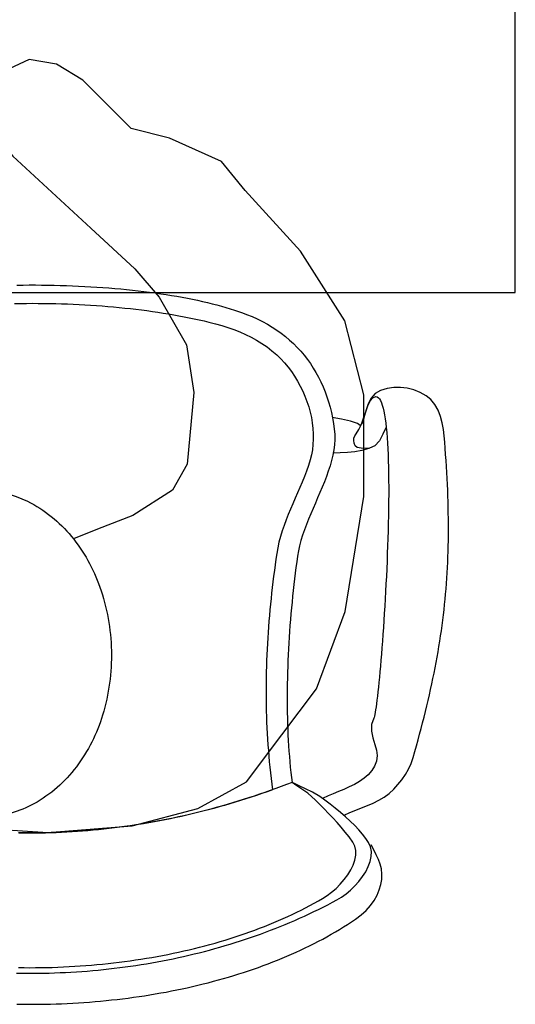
# Model space of a CAD drawing. Header units: millimetres. Extents: x 274611 to 571164, y 158736 to 298905.
# Tile 31 of 172: x 413360 to 413710, y 192471 to 193166. Entities that reach past the tile are written whole.
import ezdxf

# ---------------------------------------------------------------- set-up
doc = ezdxf.new("R2010")
doc.units = ezdxf.units.MM
doc.header["$LTSCALE"] = 400
doc.layers.add('inr', color=4, linetype='Continuous')
doc.layers.add('symbol', color=1, linetype='Continuous')

# ---------------------------------------------------------------- blocks, each defined once
blk = doc.blocks.new('symb-ps03_b2')
blk.add_lwpolyline([(82.2, -333.73), (93.49, -323.27), (109.57, -304.53), (119.85, -284.69), (121.28, -230.81), (122.48, -183.75), (115.83, -150.44), (104.24, -98.36), (90.78, -52.15), (69.01, -24.79), (57.73, -13.18), (50.16, -0.87), (49.41, 8.49), (59.39, 12.98), (75.77, 8.94), (114.72, -1.3), (145.34, -16.57), (172.08, -41.05), (196.39, -77.8), (221.07, -122.2), (235.72, -169.19), (249.93, -232.34), (265.93, -289.97), (270.29, -324.82), (267.36, -365.38), (252.24, -399.32), (234.6, -432.83), (213.47, -457.47), (181.15, -475.38), (140.99, -499.03), (102.83, -516.9), (26.94, -533.46), (-23.26, -539.32), (-83.08, -537.53), (-129.91, -527.67), (-165.07, -510.66), (-191.76, -478.72), (-217.74, -447.52), (-240.83, -394.03), (-258.09, -313.42), (-261.73, -241.7), (-250.83, -189), (-222.05, -138.32), (-185.21, -93.42), (-169.5, -72.24), (-133.78, -53.89), (-107.08, -45.73), (-74.51, -9.97), (-56.54, 2.32), (-37.52, 6.69), (-22.96, 0.81), (-11.7, -12.58), (-10.52, -27.93), (-13.17, -49.25), (-22.57, -61.11), (-75.09, -114.54), (-104.49, -144.91), (-120.66, -165.69), (-138.44, -200.31), (-141.83, -234.06), (-134.63, -284.5), (-123.43, -302.13), (-94.37, -318.79), (-69.05, -327.19), (-51.69, -333.04)])
blk.add_lwpolyline([(-74.51, -413.35, 0.078796), (-66.05, -458.32, 0.088041), (-45.71, -493.94, 0.105312), (-14.5, -518.49, 0.121926), (19.15, -525.8, 0.121926), (52.32, -516.57, 0.105312), (82.08, -490.27, 0.088041), (100.34, -453.54, 0.078796), (106.21, -408.16, 0.078796), (97.75, -363.19, 0.088041), (77.41, -327.57, 0.105312), (46.19, -303.02, 0.121926), (12.55, -295.71, 0.121926), (-20.62, -304.93, 0.105312), (-50.38, -331.24, 0.088041), (-68.65, -367.96, 0.078796)], format="xyb", close=True)
blk = doc.blocks.new('NUM1-CN02_B2')
for p, q in [((-5.46, -0.03), (-1.08, 0)), ((-1.08, 0), (3.3, 0)), ((-9.84, -0.08), (-5.46, -0.03)), ((3.3, 0), (7.69, -0.03)), ((7.69, -0.03), (12.07, -0.08)), ((12.07, -0.08), (16.44, -0.16)), ((16.44, -0.16), (20.81, -0.27)), ((20.81, -0.27), (25.16, -0.4)), ((25.16, -0.4), (29.51, -0.57)), ((29.51, -0.57), (33.84, -0.75)), ((33.84, -0.75), (38.16, -0.97)), ((38.16, -0.97), (42.45, -1.21)), ((42.45, -1.21), (46.73, -1.47)), ((46.73, -1.47), (50.98, -1.77)), ((50.98, -1.77), (55.21, -2.09)), ((55.21, -2.09), (59.42, -2.43)), ((59.42, -2.43), (63.59, -2.81)), ((63.59, -2.81), (67.74, -3.21)), ((67.74, -3.21), (71.85, -3.63)), ((71.85, -3.63), (75.92, -4.09)), ((75.92, -4.09), (79.96, -4.57)), ((79.96, -4.57), (83.96, -5.07)), ((83.96, -5.07), (87.92, -5.61)), ((87.92, -5.61), (91.83, -6.16)), ((91.83, -6.16), (95.7, -6.75)), ((95.7, -6.75), (99.52, -7.36)), ((-11.39, -13.07), (-7.24, -13.01)), ((-7.24, -13.01), (-3.1, -12.97)), ((-3.1, -12.97), (1.05, -12.95)), ((1.05, -12.95), (5.2, -12.97)), ((5.2, -12.97), (9.35, -13.01)), ((9.35, -13.01), (13.5, -13.07)), ((13.5, -13.07), (17.64, -13.16)), ((17.64, -13.16), (21.77, -13.28)), ((21.77, -13.28), (25.9, -13.42)), ((25.9, -13.42), (30.02, -13.59)), ((30.02, -13.59), (34.13, -13.78)), ((34.13, -13.78), (38.22, -14)), ((99.52, -7.36), (103.29, -8)), ((103.29, -8), (107.01, -8.67)), ((107.01, -8.67), (110.68, -9.36)), ((110.68, -9.36), (114.29, -10.08)), ((114.29, -10.08), (117.84, -10.82)), ((117.84, -10.82), (121.33, -11.59)), ((121.33, -11.59), (124.75, -12.39)), ((124.75, -12.39), (128.12, -13.22)), ((128.12, -13.22), (131.41, -14.07)), ((38.22, -14), (42.31, -14.25)), ((42.31, -14.25), (46.38, -14.52)), ((46.38, -14.52), (50.43, -14.82)), ((50.43, -14.82), (54.46, -15.14)), ((54.46, -15.14), (58.48, -15.49)), ((58.48, -15.49), (62.48, -15.87)), ((62.48, -15.87), (66.45, -16.27)), ((66.45, -16.27), (70.4, -16.7)), ((70.4, -16.7), (74.33, -17.15)), ((74.33, -17.15), (78.23, -17.63)), ((78.23, -17.63), (82.1, -18.13)), ((82.1, -18.13), (85.94, -18.66)), ((85.94, -18.66), (89.75, -19.22)), ((89.75, -19.22), (93.53, -19.8)), ((93.53, -19.8), (97.28, -20.41)), ((97.28, -20.41), (100.99, -21.04)), ((131.41, -14.07), (134.64, -14.95)), ((134.64, -14.95), (137.79, -15.85)), ((137.79, -15.85), (140.88, -16.78)), ((140.88, -16.78), (143.88, -17.74)), ((143.88, -17.74), (146.81, -18.72)), ((146.81, -18.72), (149.66, -19.73)), ((149.66, -19.73), (152.43, -20.77)), ((152.43, -20.77), (156.28, -22.33)), ((152.43, -20.77), (152.43, -20.77)), ((100.99, -21.04), (104.67, -21.7)), ((104.67, -21.7), (108.3, -22.38)), ((108.3, -22.38), (111.9, -23.09)), ((111.9, -23.09), (115.46, -23.83)), ((115.46, -23.83), (118.97, -24.59)), ((118.97, -24.59), (122.44, -25.38)), ((122.44, -25.38), (125.87, -26.2)), ((125.87, -26.2), (130.43, -27.36)), ((130.43, -27.36), (134.89, -28.62)), ((156.28, -22.33), (160.01, -24.01)), ((160.01, -24.01), (163.61, -25.81)), ((163.61, -25.81), (167.1, -27.72)), ((167.1, -27.72), (170.47, -29.74)), ((134.89, -28.62), (139.25, -29.98)), ((139.25, -29.98), (143.52, -31.47)), ((143.52, -31.47), (147.68, -33.09)), ((147.68, -33.09), (151.74, -34.87)), ((170.47, -29.74), (173.72, -31.87)), ((173.72, -31.87), (176.84, -34.1)), ((176.84, -34.1), (179.85, -36.44)), ((151.74, -34.87), (155.69, -36.8)), ((155.69, -36.8), (159.52, -38.91)), ((159.52, -38.91), (163.25, -41.22)), ((163.25, -41.22), (166.86, -43.72)), ((179.85, -36.44), (182.74, -38.88)), ((182.74, -38.88), (185.5, -41.43)), ((185.5, -41.43), (188.15, -44.07)), ((166.86, -43.72), (170.35, -46.45)), ((170.35, -46.45), (173.73, -49.4)), ((188.15, -44.07), (190.67, -46.8)), ((190.67, -46.8), (193.07, -49.63)), ((173.73, -49.4), (176.52, -52.13)), ((176.52, -52.13), (179.18, -55.01)), ((179.18, -55.01), (181.7, -58.04)), ((193.07, -49.63), (195.35, -52.55)), ((195.35, -52.55), (197.51, -55.56)), ((197.51, -55.56), (199.54, -58.65)), ((181.7, -58.04), (184.08, -61.2)), ((184.08, -61.2), (186.32, -64.47)), ((199.54, -58.65), (201.46, -61.83)), ((201.46, -61.83), (203.25, -65.09)), ((186.32, -64.47), (188.4, -67.86)), ((188.4, -67.86), (190.33, -71.34)), ((203.25, -65.09), (204.91, -68.44)), ((204.91, -68.44), (206.46, -71.85)), ((190.33, -71.34), (192.09, -74.9)), ((192.09, -74.9), (193.67, -78.54)), ((206.46, -71.85), (207.88, -75.35)), ((207.88, -75.35), (209.18, -78.92)), ((247.13, -74.45), (243.3, -76.73)), ((251.65, -73.08), (247.13, -74.45)), ((256.35, -72.39), (251.65, -73.08)), ((261.14, -72.36), (256.35, -72.39)), ((265.92, -72.95), (261.14, -72.36)), ((270.61, -74.14), (265.92, -72.95)), ((275.11, -75.89), (270.61, -74.14)), ((279.31, -78.17), (275.11, -75.89)), ((193.67, -78.54), (195.09, -82.24)), ((195.09, -82.24), (196.32, -85.99)), ((209.18, -78.92), (210.36, -82.56)), ((210.36, -82.56), (211.41, -86.27)), ((238.13, -85.36), (239.79, -81.9)), ((240.45, -80.03), (238.37, -83.95)), ((239.79, -81.9), (241.64, -79.58)), ((243.3, -76.73), (240.45, -80.03)), ((241.64, -79.58), (243.79, -78.81)), ((243.79, -78.81), (244.67, -79.04)), ((244.67, -79.04), (245.5, -79.59)), ((245.5, -79.59), (246.27, -80.46)), ((246.27, -80.46), (246.99, -81.64)), ((246.99, -81.64), (247.67, -83.11)), ((247.67, -83.11), (248.3, -84.86)), ((282.67, -80.91), (279.31, -78.17)), ((285.43, -84.38), (282.67, -80.91)), ((196.32, -85.99), (197.36, -89.77)), ((197.36, -89.77), (198.2, -93.58)), ((211.41, -86.27), (212.34, -90.04)), ((212.34, -90.04), (213.14, -93.88)), ((235.1, -94.01), (236.6, -89.54)), ((236.87, -88.11), (235.74, -92.11)), ((236.6, -89.54), (238.13, -85.36)), ((238.37, -83.95), (236.87, -88.11)), ((248.3, -84.86), (248.88, -86.88)), ((248.88, -86.88), (249.41, -89.17)), ((249.41, -89.17), (249.91, -91.71)), ((287.63, -88.41), (285.43, -84.38)), ((289.34, -92.82), (287.63, -88.41)), ((198.2, -93.58), (198.85, -97.41)), ((219.43, -94.75), (212.94, -93.52)), ((213.14, -93.88), (213.82, -97.78)), ((225.84, -96.24), (219.43, -94.75)), ((230.72, -97.82), (225.84, -96.24)), ((233.54, -98.36), (235.1, -94.01)), ((234.78, -95.58), (233.8, -98.11)), ((235.74, -92.11), (234.78, -95.58)), ((249.91, -91.71), (250.36, -94.5)), ((250.36, -94.5), (250.76, -97.51)), ((290.61, -97.43), (289.34, -92.82)), ((198.85, -97.41), (199.29, -101.23)), ((199.29, -101.23), (199.52, -105.05)), ((213.82, -97.78), (214.38, -101.75)), ((214.38, -101.75), (214.68, -105.41)), ((214.38, -101.75), (214.38, -101.75)), ((229.89, -105.01), (231.83, -102.17)), ((232.59, -99.33), (230.72, -97.82)), ((231.83, -102.17), (233.54, -98.36)), ((233.8, -98.11), (232.59, -99.33)), ((250.76, -100.77), (248.56, -105.36)), ((250.76, -97.51), (251.13, -100.74)), ((251.13, -100.74), (251.46, -104.18)), ((251.46, -104.18), (251.74, -107.82)), ((291.48, -102.05), (290.61, -97.43)), ((292, -106.52), (291.48, -102.05)), ((199.54, -108.85), (199.32, -112.61)), ((199.52, -105.05), (199.54, -108.85)), ((214.7, -109.1), (214.46, -112.8)), ((214.68, -105.41), (214.7, -109.1)), ((228.16, -109.84), (228.3, -108.11)), ((228.41, -111.8), (228.16, -109.84)), ((228.3, -108.11), (228.9, -106.44)), ((228.9, -106.44), (229.89, -105.01)), ((246.36, -109.95), (243.13, -113.57)), ((248.56, -105.36), (246.36, -109.95)), ((251.74, -107.82), (252, -111.65)), ((292.37, -110.96), (292, -106.52)), ((292.71, -115.35), (292.37, -110.96)), ((198.89, -116.33), (198.21, -119.99)), ((199.32, -112.61), (198.89, -116.33)), ((213.99, -116.52), (213.3, -120.25)), ((214.46, -112.8), (213.99, -116.52)), ((228.92, -117.72), (223.76, -118.28)), ((229.1, -113.65), (228.41, -111.8)), ((233.94, -116.82), (228.92, -117.72)), ((230.45, -114.71), (229.1, -113.65)), ((234.79, -115.4), (230.45, -114.71)), ((238.71, -115.47), (233.94, -116.82)), ((239.2, -115.16), (234.79, -115.4)), ((243.13, -113.57), (238.71, -115.47)), ((243.13, -113.57), (239.2, -115.16)), ((252, -111.65), (252.21, -115.65)), ((252.21, -115.65), (252.39, -119.82)), ((293.03, -119.69), (292.71, -115.35)), ((197.29, -123.58), (196.07, -127.53)), ((198.21, -119.99), (197.29, -123.58)), ((212.41, -123.99), (211.36, -127.75)), ((213.3, -120.25), (212.41, -123.99)), ((218.57, -118.61), (213.44, -118.82)), ((223.76, -118.28), (218.57, -118.61)), ((252.39, -119.82), (252.53, -124.15)), ((252.53, -124.15), (252.65, -128.62)), ((293.33, -123.99), (293.03, -119.69)), ((293.6, -128.25), (293.33, -123.99)), ((194.72, -131.43), (193.26, -135.31)), ((196.07, -127.53), (194.72, -131.43)), ((210.15, -131.51), (208.82, -135.28)), ((211.36, -127.75), (210.15, -131.51)), ((252.65, -128.62), (252.73, -133.22)), ((293.85, -132.47), (293.6, -128.25)), ((193.26, -135.31), (191.72, -139.16)), ((207.38, -139.05), (205.85, -142.83)), ((208.82, -135.28), (207.38, -139.05)), ((252.73, -133.22), (252.78, -137.95)), ((252.78, -137.95), (252.8, -142.79)), ((294.08, -136.66), (293.85, -132.47)), ((294.28, -140.8), (294.08, -136.66)), ((190.12, -142.99), (188.48, -146.81)), ((191.72, -139.16), (190.12, -142.99)), ((205.85, -142.83), (204.27, -146.61)), ((252.8, -142.79), (252.79, -147.73)), ((294.46, -144.91), (294.28, -140.8)), ((294.61, -148.99), (294.46, -144.91)), ((186.81, -150.63), (185.15, -154.44)), ((188.48, -146.81), (186.81, -150.63)), ((202.64, -150.38), (201, -154.16)), ((204.27, -146.61), (202.64, -150.38)), ((252.75, -152.76), (252.69, -157.88)), ((252.79, -147.73), (252.75, -152.76)), ((294.74, -153.03), (294.61, -148.99)), ((183.5, -158.26), (181.91, -162.09)), ((185.15, -154.44), (183.5, -158.26)), ((199.36, -157.93), (197.74, -161.7)), ((201, -154.16), (199.36, -157.93)), ((252.69, -157.88), (252.61, -163.06)), ((294.84, -157.04), (294.74, -153.03)), ((294.92, -161.02), (294.84, -157.04)), ((180.37, -165.94), (178.92, -169.81)), ((181.91, -162.09), (180.37, -165.94)), ((196.17, -165.46), (194.68, -169.21)), ((197.74, -161.7), (196.17, -165.46)), ((252.61, -163.06), (252.49, -168.3)), ((294.97, -164.98), (294.92, -161.02)), ((295, -168.91), (294.97, -164.98)), ((177.58, -173.71), (176.36, -177.65)), ((178.92, -169.81), (177.58, -173.71)), ((193.27, -172.95), (191.98, -176.68)), ((194.68, -169.21), (193.27, -172.95)), ((252.36, -173.6), (252.21, -178.93)), ((252.49, -168.3), (252.36, -173.6)), ((294.98, -176.69), (295, -172.81)), ((295, -172.81), (295, -168.91)), ((176.36, -177.65), (175.3, -181.63)), ((190.82, -180.39), (189.82, -184.09)), ((191.98, -176.68), (190.82, -180.39)), ((252.21, -178.93), (252.03, -184.28)), ((294.86, -184.38), (294.93, -180.54)), ((294.93, -180.54), (294.98, -176.69)), ((174.4, -185.65), (173.7, -189.73)), ((175.3, -181.63), (174.4, -185.65)), ((189.82, -184.09), (189, -187.77)), ((252.03, -184.28), (251.83, -189.65)), ((294.75, -188.2), (294.86, -184.38)), ((173.13, -193.71), (172.57, -197.68)), ((173.7, -189.73), (173.13, -193.71)), ((188.38, -191.43), (187.82, -195.42)), ((189, -187.77), (188.38, -191.43)), ((251.83, -189.65), (251.62, -195.03)), ((294.47, -195.78), (294.63, -191.99)), ((294.63, -191.99), (294.75, -188.2)), ((172.57, -197.68), (172.04, -201.65)), ((187.29, -199.44), (186.78, -203.48)), ((187.82, -195.42), (187.29, -199.44)), ((251.39, -200.41), (251.14, -205.76)), ((251.62, -195.03), (251.39, -200.41)), ((294.09, -203.3), (294.29, -199.55)), ((294.29, -199.55), (294.47, -195.78)), ((171.53, -205.62), (171.04, -209.59)), ((172.04, -201.65), (171.53, -205.62)), ((186.29, -207.54), (185.82, -211.61)), ((186.78, -203.48), (186.29, -207.54)), ((251.14, -205.76), (250.88, -211.09)), ((293.59, -210.78), (293.85, -207.04)), ((293.85, -207.04), (294.09, -203.3)), ((170.57, -213.56), (170.13, -217.53)), ((171.04, -209.59), (170.57, -213.56)), ((185.82, -211.61), (185.36, -215.7)), ((250.88, -211.09), (250.6, -216.39)), ((292.99, -218.22), (293.3, -214.5)), ((293.3, -214.5), (293.59, -210.78)), ((169.7, -221.5), (169.3, -225.47)), ((170.13, -217.53), (169.7, -221.5)), ((184.93, -219.8), (184.52, -223.91)), ((185.36, -215.7), (184.93, -219.8)), ((250.31, -221.63), (250.01, -226.82)), ((250.6, -216.39), (250.31, -221.63)), ((292.27, -225.63), (292.64, -221.93)), ((292.64, -221.93), (292.99, -218.22)), ((169.3, -225.47), (168.92, -229.44)), ((184.13, -228.03), (183.77, -232.16)), ((184.52, -223.91), (184.13, -228.03)), ((250.01, -226.82), (249.7, -231.94)), ((291.45, -233.04), (291.87, -229.34)), ((291.87, -229.34), (292.27, -225.63)), ((168.57, -233.41), (168.23, -237.38)), ((168.92, -229.44), (168.57, -233.41)), ((183.42, -236.3), (183.1, -240.44)), ((183.77, -232.16), (183.42, -236.3)), ((249.7, -231.94), (249.38, -236.98)), ((290.99, -236.74), (291.45, -233.04)), ((167.92, -241.35), (167.64, -245.32)), ((168.23, -237.38), (167.92, -241.35)), ((183.1, -240.44), (182.8, -244.58)), ((249.05, -241.92), (248.71, -246.77)), ((249.38, -236.98), (249.05, -241.92)), ((290, -244.15), (290.51, -240.45)), ((290.51, -240.45), (290.99, -236.74)), ((167.38, -249.28), (167.14, -253.25)), ((167.64, -245.32), (167.38, -249.28)), ((182.52, -248.72), (182.27, -252.87)), ((182.8, -244.58), (182.52, -248.72)), ((248.71, -246.77), (248.37, -251.5)), ((288.89, -251.58), (289.46, -247.86)), ((289.46, -247.86), (290, -244.15)), ((166.93, -257.22), (166.74, -261.18)), ((167.14, -253.25), (166.93, -257.22)), ((182.04, -257.01), (181.84, -261.15)), ((182.27, -252.87), (182.04, -257.01)), ((248.02, -256.11), (247.67, -260.59)), ((248.37, -251.5), (248.02, -256.11)), ((287.66, -259.04), (288.29, -255.31)), ((288.29, -255.31), (288.89, -251.58)), ((166.74, -261.18), (166.58, -265.15)), ((181.84, -261.15), (181.66, -265.28)), ((247.67, -260.59), (247.32, -264.92)), ((286.32, -266.54), (287, -262.79)), ((287, -262.79), (287.66, -259.04)), ((166.45, -269.12), (166.34, -273.09)), ((166.58, -265.15), (166.45, -269.12)), ((181.5, -269.4), (181.37, -273.52)), ((181.66, -265.28), (181.5, -269.4)), ((246.96, -269.1), (246.61, -273.11)), ((247.32, -264.92), (246.96, -269.1)), ((284.86, -274.1), (285.6, -270.31)), ((285.6, -270.31), (286.32, -266.54)), ((166.26, -277.05), (166.21, -281.02)), ((166.34, -273.09), (166.26, -277.05)), ((181.26, -277.62), (181.18, -281.71)), ((181.37, -273.52), (181.26, -277.62)), ((246.25, -276.95), (245.9, -280.6)), ((246.61, -273.11), (246.25, -276.95)), ((283.27, -281.72), (284.08, -277.9)), ((284.08, -277.9), (284.86, -274.1)), ((166.21, -281.02), (166.18, -284.99)), ((166.18, -284.99), (166.19, -288.96)), ((181.18, -281.71), (181.13, -285.79)), ((245.55, -284.05), (245.2, -287.29)), ((245.9, -280.6), (245.55, -284.05)), ((282.44, -285.56), (283.27, -281.72)), ((166.19, -288.96), (166.22, -292.93)), ((181.13, -285.79), (181.1, -289.86)), ((181.1, -289.86), (181.1, -293.9)), ((244.86, -290.32), (244.52, -293.11)), ((245.2, -287.29), (244.86, -290.32)), ((280.67, -293.3), (281.57, -289.42)), ((281.57, -289.42), (282.44, -285.56)), ((166.22, -292.93), (166.27, -296.89)), ((166.27, -296.89), (166.36, -300.86)), ((181.1, -293.9), (181.13, -297.93)), ((181.13, -297.93), (181.19, -301.94)), ((243.87, -297.97), (243.56, -300.01)), ((244.19, -295.67), (243.87, -297.97)), ((244.52, -293.11), (244.19, -295.67)), ((278.79, -301.14), (279.75, -297.21)), ((279.75, -297.21), (280.67, -293.3)), ((166.36, -300.86), (166.48, -304.83)), ((166.48, -304.83), (166.62, -308.8)), ((181.19, -301.94), (181.27, -305.92)), ((181.27, -305.92), (181.38, -309.88)), ((242.2, -305.9), (240.62, -310.46)), ((242.44, -305.33), (242.2, -305.9)), ((242.7, -304.45), (242.44, -305.33)), ((242.98, -303.26), (242.7, -304.45)), ((243.27, -301.77), (242.98, -303.26)), ((243.56, -300.01), (243.27, -301.77)), ((276.78, -309.09), (277.8, -305.1)), ((277.8, -305.1), (278.79, -301.14)), ((166.62, -308.8), (166.8, -312.77)), ((166.8, -312.77), (167, -316.74)), ((181.38, -309.88), (181.52, -313.81)), ((240.62, -310.46), (240.62, -315.18)), ((275.72, -313.11), (276.78, -309.09)), ((167, -316.74), (167.24, -320.71)), ((181.52, -313.81), (181.69, -317.72)), ((181.69, -317.72), (181.88, -321.6)), ((240.62, -315.18), (241.62, -319.89)), ((273.52, -321.24), (274.64, -317.15)), ((274.64, -317.15), (275.72, -313.11)), ((167.24, -320.71), (167.51, -324.69)), ((167.51, -324.69), (167.81, -328.66)), ((181.88, -321.6), (182.11, -325.45)), ((182.11, -325.45), (182.37, -329.26)), ((241.62, -319.89), (243.02, -324.42)), ((243.02, -324.42), (244.23, -328.58)), ((271.2, -329.5), (272.38, -325.35)), ((272.38, -325.35), (273.52, -321.24)), ((167.81, -328.66), (168.13, -332.63)), ((168.13, -332.63), (168.5, -336.61)), ((182.37, -329.26), (182.65, -333.04)), ((182.65, -333.04), (182.97, -336.79)), ((244.68, -332.2), (244.11, -336.2)), ((244.23, -328.58), (244.68, -332.2)), ((268.56, -337.82), (269.98, -333.69)), ((269.98, -333.69), (271.2, -329.5)), ((168.5, -336.61), (168.89, -340.58)), ((168.89, -340.58), (169.32, -344.56)), ((182.97, -336.79), (183.32, -340.5)), ((183.32, -340.5), (183.7, -344.16)), ((242.81, -339.77), (240.87, -342.96)), ((244.11, -336.2), (242.81, -339.77)), ((266.76, -341.83), (268.56, -337.82)), ((169.32, -344.56), (169.78, -348.53)), ((183.7, -344.16), (184.11, -347.79)), ((238.39, -345.8), (235.46, -348.34)), ((240.87, -342.96), (238.39, -345.8)), ((262.12, -349.37), (264.6, -345.69)), ((264.6, -345.69), (266.76, -341.83)), ((169.78, -348.53), (170.27, -352.51)), ((170.27, -352.51), (170.79, -356.49)), ((176.86, -354.26), (173.02, -355.66)), ((180.7, -352.84), (176.86, -354.26)), ((184.55, -351.38), (180.7, -352.84)), ((184.11, -347.79), (184.55, -351.38)), ((186.24, -352.05), (184.55, -351.38)), ((187.19, -353.18), (184.55, -351.38)), ((184.55, -351.38), (184.55, -351.38)), ((189.57, -353.6), (186.24, -352.05)), ((190.81, -355.58), (187.19, -353.18)), ((194.1, -355.71), (189.57, -353.6)), ((224.87, -354.49), (221.05, -356.19)), ((228.6, -352.64), (224.87, -354.49)), ((232.16, -350.6), (228.6, -352.64)), ((235.46, -348.34), (232.16, -350.6)), ((256.35, -356.06), (259.36, -352.84)), ((259.36, -352.84), (262.12, -349.37)), ((157.69, -360.94), (153.87, -362.19)), ((159.5, -360.44), (155.72, -361.7)), ((161.52, -359.67), (157.69, -360.94)), ((163.27, -359.15), (159.5, -360.44)), ((165.35, -358.36), (161.52, -359.67)), ((167.03, -357.84), (163.27, -359.15)), ((169.18, -357.03), (165.35, -358.36)), ((170.79, -356.49), (167.03, -357.84)), ((173.02, -355.66), (169.18, -357.03)), ((170.79, -356.49), (170.79, -356.49)), ((195.8, -358.95), (190.81, -355.58)), ((198.88, -358.22), (194.1, -355.71)), ((201.16, -363.7), (195.8, -358.95)), ((204.06, -361.23), (198.88, -358.22)), ((207.7, -363.82), (204.06, -361.23)), ((210.01, -360.79), (206.03, -362.64)), ((213.53, -359.3), (210.01, -360.79)), ((217.24, -357.78), (213.53, -359.3)), ((221.05, -356.19), (217.24, -357.78)), ((249.59, -361.62), (253.11, -359)), ((253.11, -359), (256.35, -356.06)), ((134.81, -367.96), (131, -369.02)), ((136.82, -367.53), (133.02, -368.6)), ((138.61, -366.86), (134.81, -367.96)), ((140.6, -366.42), (136.82, -367.53)), ((142.42, -365.74), (138.61, -366.86)), ((144.39, -365.29), (140.6, -366.42)), ((146.23, -364.59), (142.42, -365.74)), ((148.17, -364.12), (144.39, -365.29)), ((150.05, -363.4), (146.23, -364.59)), ((151.95, -362.93), (148.17, -364.12)), ((153.87, -362.19), (150.05, -363.4)), ((155.72, -361.7), (151.95, -362.93)), ((204.26, -366.82), (201.16, -363.7)), ((207.35, -369.95), (204.26, -366.82)), ((211.39, -366.55), (207.7, -363.82)), ((215.07, -369.43), (211.39, -366.55)), ((233.68, -369.25), (237.82, -367.6)), ((237.82, -367.6), (241.89, -365.83)), ((241.89, -365.83), (245.83, -363.87)), ((245.83, -363.87), (249.59, -361.62)), ((106.41, -375.25), (102.6, -376.08)), ((108.24, -374.76), (104.46, -375.61)), ((110.22, -374.39), (106.41, -375.25)), ((112.03, -373.88), (108.24, -374.76)), ((114.03, -373.5), (110.22, -374.39)), ((115.82, -372.97), (112.03, -373.88)), ((117.83, -372.58), (114.03, -373.5)), ((119.61, -372.02), (115.82, -372.97)), ((121.63, -371.63), (117.83, -372.58)), ((123.41, -371.05), (119.61, -372.02)), ((125.43, -370.65), (121.63, -371.63)), ((127.2, -370.05), (123.41, -371.05)), ((129.23, -369.64), (125.43, -370.65)), ((131, -369.02), (127.2, -370.05)), ((133.02, -368.6), (129.23, -369.64)), ((210.41, -373.12), (207.35, -369.95)), ((213.43, -376.33), (210.41, -373.12)), ((218.71, -372.43), (215.07, -369.43)), ((222.24, -375.51), (218.71, -372.43)), ((221.36, -374.38), (225.39, -372.56)), ((225.39, -372.56), (229.52, -370.88)), ((229.52, -370.88), (233.68, -369.25)), ((68.21, -382.15), (64.38, -382.67)), ((70.5, -381.89), (66.73, -382.44)), ((72.04, -381.6), (68.21, -382.15)), ((74.26, -381.31), (70.5, -381.89)), ((75.87, -381.02), (72.04, -381.6)), ((78.03, -380.71), (74.26, -381.31)), ((79.69, -380.4), (75.87, -381.02)), ((81.8, -380.07), (78.03, -380.71)), ((83.51, -379.76), (79.69, -380.4)), ((85.57, -379.4), (81.8, -380.07)), ((87.34, -379.09), (83.51, -379.76)), ((89.35, -378.7), (85.57, -379.4)), ((91.16, -378.38), (87.34, -379.09)), ((93.12, -377.97), (89.35, -378.7)), ((94.97, -377.64), (91.16, -378.38)), ((96.9, -377.22), (93.12, -377.97)), ((98.79, -376.88), (94.97, -377.64)), ((100.68, -376.43), (96.9, -377.22)), ((102.6, -376.08), (98.79, -376.88)), ((104.46, -375.61), (100.68, -376.43)), ((216.39, -379.58), (213.43, -376.33)), ((219.28, -382.91), (216.39, -379.58)), ((225.61, -378.63), (222.24, -375.51)), ((228.79, -381.76), (225.61, -378.63)), ((231.72, -384.86), (228.79, -381.76)), ((-4.7, -386.81), (-8.54, -386.75)), ((-4.61, -387.05), (-8.36, -386.99)), ((-0.86, -386.84), (-4.7, -386.81)), ((-0.86, -387.08), (-4.61, -387.05)), ((2.98, -386.84), (-0.86, -386.84)), ((2.89, -387.08), (-0.86, -387.08)), ((6.64, -387.05), (2.89, -387.08)), ((6.83, -386.81), (2.98, -386.84)), ((10.4, -386.99), (6.64, -387.05)), ((10.67, -386.75), (6.83, -386.81)), ((14.15, -386.9), (10.4, -386.99)), ((14.51, -386.66), (10.67, -386.75)), ((17.9, -386.78), (14.15, -386.9)), ((18.35, -386.54), (14.51, -386.66)), ((21.65, -386.63), (17.9, -386.78)), ((22.19, -386.38), (18.35, -386.54)), ((25.4, -386.45), (21.65, -386.63)), ((26.03, -386.2), (22.19, -386.38)), ((29.16, -386.23), (25.4, -386.45)), ((29.87, -385.98), (26.03, -386.2)), ((32.91, -385.99), (29.16, -386.23)), ((33.71, -385.74), (29.87, -385.98)), ((36.66, -385.72), (32.91, -385.99)), ((37.54, -385.46), (33.71, -385.74)), ((40.42, -385.41), (36.66, -385.72)), ((41.38, -385.16), (37.54, -385.46)), ((44.17, -385.08), (40.42, -385.41)), ((45.22, -384.82), (41.38, -385.16)), ((47.93, -384.72), (44.17, -385.08)), ((49.05, -384.45), (45.22, -384.82)), ((51.69, -384.32), (47.93, -384.72)), ((52.89, -384.05), (49.05, -384.45)), ((55.45, -383.9), (51.69, -384.32)), ((56.72, -383.62), (52.89, -384.05)), ((59.21, -383.44), (55.45, -383.9)), ((60.55, -383.16), (56.72, -383.62)), ((62.97, -382.95), (59.21, -383.44)), ((64.38, -382.67), (60.55, -383.16)), ((66.73, -382.44), (62.97, -382.95)), ((222.09, -386.31), (219.28, -382.91)), ((224.8, -389.79), (222.09, -386.31)), ((234.35, -387.9), (231.72, -384.86)), ((236.62, -390.83), (234.35, -387.9)), ((227.4, -393.37), (224.8, -389.79)), ((228.91, -396.27), (227.4, -393.37)), ((229.63, -399.4), (228.91, -396.27)), ((238.5, -393.62), (236.62, -390.83)), ((239.93, -396.76), (238.5, -393.62)), ((242.39, -398.94), (240.43, -395.34)), ((228.98, -406.12), (229.63, -402.7)), ((229.63, -402.7), (229.63, -399.4)), ((240.56, -400.1), (239.93, -396.76)), ((240.46, -403.58), (240.56, -400.1)), ((244.02, -402.4), (242.39, -398.94)), ((245.5, -405.61), (244.02, -402.4)), ((226.03, -413.09), (227.75, -409.6)), ((227.75, -409.6), (228.98, -406.12)), ((238.39, -410.74), (239.71, -407.14)), ((239.71, -407.14), (240.46, -403.58)), ((246.81, -408.92), (245.5, -405.61)), ((247.64, -412.4), (246.81, -408.92)), ((221.38, -419.89), (223.88, -416.54)), ((223.88, -416.54), (226.03, -413.09)), ((234.33, -417.81), (236.57, -414.31)), ((236.57, -414.31), (238.39, -410.74)), ((248, -416.01), (247.64, -412.4)), ((247.88, -419.7), (248, -416.01)), ((215.62, -426.06), (218.6, -423.08)), ((218.6, -423.08), (221.38, -419.89)), ((228.89, -424.35), (231.74, -421.17)), ((231.74, -421.17), (234.33, -417.81)), ((246.19, -427.22), (247.27, -423.46)), ((247.27, -423.46), (247.88, -419.7)), ((209.32, -431.18), (212.5, -428.78)), ((212.5, -428.78), (215.62, -426.06)), ((219.46, -432.26), (222.67, -429.95)), ((222.67, -429.95), (225.84, -427.3)), ((225.84, -427.3), (228.89, -424.35)), ((242.55, -434.63), (244.61, -430.96)), ((244.61, -430.96), (246.19, -427.22)), ((197.15, -438.21), (200.19, -436.57)), ((200.19, -436.57), (203.19, -434.9)), ((203.19, -434.9), (206.16, -433.2)), ((206.16, -433.2), (209.32, -431.18)), ((206.53, -439.27), (209.8, -437.6)), ((209.8, -437.6), (213.06, -435.9)), ((213.06, -435.9), (216.29, -434.17)), ((216.29, -434.17), (219.46, -432.26)), ((240, -438.19), (242.55, -434.63)), ((181.48, -445.95), (184.68, -444.46)), ((184.68, -444.46), (187.84, -442.95)), ((187.84, -442.95), (190.98, -441.4)), ((190.98, -441.4), (194.08, -439.82)), ((193.23, -445.66), (196.58, -444.1)), ((194.08, -439.82), (197.15, -438.21)), ((196.58, -444.1), (199.91, -442.52)), ((199.91, -442.52), (203.23, -440.91)), ((203.23, -440.91), (206.53, -439.27)), ((229.38, -447.87), (233.41, -444.86)), ((233.41, -444.86), (236.95, -441.62)), ((236.95, -441.62), (240, -438.19)), ((165.03, -452.94), (168.38, -451.61)), ((168.38, -451.61), (171.7, -450.24)), ((171.7, -450.24), (174.99, -448.84)), ((174.99, -448.84), (178.25, -447.41)), ((176.18, -452.98), (179.63, -451.58)), ((178.25, -447.41), (181.48, -445.95)), ((179.63, -451.58), (183.05, -450.14)), ((183.05, -450.14), (186.46, -448.68)), ((186.46, -448.68), (189.85, -447.18)), ((189.85, -447.18), (193.23, -445.66)), ((220.95, -453.33), (223.79, -451.54)), ((223.79, -451.54), (226.6, -449.72)), ((226.6, -449.72), (229.38, -447.87)), ((147.89, -459.19), (151.37, -458)), ((151.37, -458), (154.82, -456.78)), ((154.82, -456.78), (158.25, -455.53)), ((158.25, -455.53), (161.65, -454.25)), ((158.72, -459.58), (162.24, -458.32)), ((161.65, -454.25), (165.03, -452.94)), ((162.24, -458.32), (165.75, -457.03)), ((165.75, -457.03), (169.25, -455.71)), ((169.25, -455.71), (172.72, -454.36)), ((172.72, -454.36), (176.18, -452.98)), ((209.21, -460.19), (212.2, -458.52)), ((212.2, -458.52), (215.15, -456.82)), ((215.15, -456.82), (218.06, -455.09)), ((218.06, -455.09), (220.95, -453.33)), ((122.88, -466.66), (126.52, -465.68)), ((126.52, -465.68), (130.14, -464.68)), ((130.14, -464.68), (133.73, -463.64)), ((133.73, -463.64), (137.31, -462.57)), ((137.27, -466.52), (140.88, -465.44)), ((137.31, -462.57), (140.86, -461.47)), ((140.86, -461.47), (144.39, -460.34)), ((140.88, -465.44), (144.48, -464.33)), ((144.39, -460.34), (147.89, -459.19)), ((144.48, -464.33), (148.06, -463.18)), ((148.06, -463.18), (151.63, -462.01)), ((151.63, -462.01), (155.18, -460.81)), ((155.18, -460.81), (158.72, -459.58)), ((196.95, -466.6), (200.06, -465.04)), ((200.06, -465.04), (203.14, -463.45)), ((203.14, -463.45), (206.19, -461.84)), ((206.19, -461.84), (209.21, -460.19)), ((93.11, -473.4), (96.89, -472.67)), ((96.89, -472.67), (100.66, -471.9)), ((100.66, -471.9), (104.41, -471.1)), ((104.41, -471.1), (108.14, -470.27)), ((108.14, -470.27), (111.85, -469.41)), ((111.66, -473.29), (115.35, -472.41)), ((111.85, -469.41), (115.55, -468.53)), ((115.35, -472.41), (119.03, -471.51)), ((115.55, -468.53), (119.23, -467.61)), ((119.03, -471.51), (122.71, -470.57)), ((119.23, -467.61), (122.88, -466.66)), ((122.71, -470.57), (126.36, -469.6)), ((126.36, -469.6), (130.01, -468.6)), ((130.01, -468.6), (133.65, -467.58)), ((133.65, -467.58), (137.27, -466.52)), ((180.93, -473.96), (184.19, -472.55)), ((184.19, -472.55), (187.42, -471.1)), ((187.42, -471.1), (190.63, -469.63)), ((190.63, -469.63), (193.8, -468.13)), ((193.8, -468.13), (196.95, -466.6)), ((46.77, -479.91), (50.68, -479.53)), ((50.68, -479.53), (54.59, -479.12)), ((54.59, -479.12), (58.5, -478.69)), ((58.5, -478.69), (62.39, -478.22)), ((62.39, -478.22), (66.27, -477.72)), ((66.27, -477.72), (70.14, -477.2)), ((70.14, -477.2), (74, -476.64)), ((74, -476.64), (77.85, -476.05)), ((77.85, -476.05), (81.69, -475.43)), ((77.99, -479.89), (81.77, -479.27)), ((81.69, -475.43), (85.51, -474.79)), ((81.77, -479.27), (85.54, -478.63)), ((85.51, -474.79), (89.32, -474.11)), ((85.54, -478.63), (89.29, -477.95)), ((89.29, -477.95), (93.05, -477.25)), ((89.32, -474.11), (93.11, -473.4)), ((93.05, -477.25), (96.79, -476.52)), ((96.79, -476.52), (100.52, -475.76)), ((100.52, -475.76), (104.24, -474.96)), ((104.24, -474.96), (107.96, -474.14)), ((107.96, -474.14), (111.66, -473.29)), ((164.21, -480.6), (167.61, -479.33)), ((167.61, -479.33), (170.98, -478.03)), ((170.98, -478.03), (174.32, -476.7)), ((174.32, -476.7), (177.64, -475.35)), ((177.64, -475.35), (180.93, -473.96)), ((-10.11, -485.96), (-6.26, -486.01)), ((-8.57, -482.02), (-4.61, -482.07)), ((-6.26, -486.01), (-2.4, -486.04)), ((-4.61, -482.07), (-0.64, -482.08)), ((-2.4, -486.04), (1.45, -486.04)), ((-0.64, -482.08), (3.32, -482.07)), ((1.45, -486.04), (5.3, -486.01)), ((3.32, -482.07), (7.29, -482.02)), ((5.3, -486.01), (9.15, -485.96)), ((7.29, -482.02), (11.25, -481.94)), ((9.15, -485.96), (13.01, -485.87)), ((11.25, -481.94), (15.21, -481.84)), ((13.01, -485.87), (16.86, -485.75)), ((15.21, -481.84), (19.17, -481.7)), ((16.86, -485.75), (20.7, -485.6)), ((19.17, -481.7), (23.13, -481.54)), ((20.7, -485.6), (24.55, -485.43)), ((23.13, -481.54), (27.08, -481.34)), ((24.55, -485.43), (28.39, -485.22)), ((27.08, -481.34), (31.03, -481.11)), ((28.39, -485.22), (32.24, -484.99)), ((31.03, -481.11), (34.97, -480.86)), ((32.24, -484.99), (36.07, -484.72)), ((34.97, -480.86), (38.91, -480.57)), ((36.07, -484.72), (39.91, -484.43)), ((38.91, -480.57), (42.84, -480.25)), ((39.91, -484.43), (43.74, -484.11)), ((42.84, -480.25), (46.77, -479.91)), ((43.74, -484.11), (47.57, -483.76)), ((47.57, -483.76), (51.39, -483.38)), ((51.39, -483.38), (55.21, -482.97)), ((55.21, -482.97), (59.02, -482.53)), ((59.02, -482.53), (62.83, -482.06)), ((62.83, -482.06), (66.63, -481.56)), ((66.63, -481.56), (70.42, -481.03)), ((70.42, -481.03), (74.21, -480.47)), ((74.21, -480.47), (77.99, -479.89)), ((143.33, -487.62), (146.87, -486.52)), ((146.87, -486.52), (150.38, -485.39)), ((150.38, -485.39), (153.87, -484.24)), ((153.87, -484.24), (157.34, -483.05)), ((157.34, -483.05), (160.79, -481.84)), ((160.79, -481.84), (164.21, -480.6)), ((117.99, -494.49), (121.67, -493.6)), ((121.67, -493.6), (125.33, -492.67)), ((125.33, -492.67), (128.97, -491.72)), ((128.97, -491.72), (132.59, -490.74)), ((132.59, -490.74), (136.19, -489.73)), ((136.19, -489.73), (139.77, -488.69)), ((139.77, -488.69), (143.33, -487.62)), ((87.99, -500.62), (91.79, -499.95)), ((91.79, -499.95), (95.58, -499.26)), ((95.58, -499.26), (99.35, -498.54)), ((99.35, -498.54), (103.11, -497.79)), ((103.11, -497.79), (106.85, -497.01)), ((106.85, -497.01), (110.58, -496.2)), ((110.58, -496.2), (114.29, -495.36)), ((114.29, -495.36), (117.99, -494.49)), ((17.89, -507.65), (21.84, -507.51)), ((21.84, -507.51), (25.78, -507.33)), ((25.78, -507.33), (29.72, -507.13)), ((29.72, -507.13), (33.66, -506.9)), ((33.66, -506.9), (37.59, -506.64)), ((37.59, -506.64), (41.52, -506.35)), ((41.52, -506.35), (45.44, -506.03)), ((45.44, -506.03), (49.35, -505.68)), ((49.35, -505.68), (53.26, -505.31)), ((53.26, -505.31), (57.15, -504.9)), ((57.15, -504.9), (61.04, -504.47)), ((61.04, -504.47), (64.92, -504)), ((64.92, -504), (68.8, -503.51)), ((68.8, -503.51), (72.66, -502.99)), ((72.66, -502.99), (76.51, -502.44)), ((76.51, -502.44), (80.35, -501.86)), ((80.35, -501.86), (84.17, -501.26)), ((84.17, -501.26), (87.99, -500.62)), ((-9.78, -507.86), (-5.83, -507.92)), ((-5.83, -507.92), (-1.88, -507.95)), ((-1.88, -507.95), (2.08, -507.95)), ((2.08, -507.95), (6.03, -507.92)), ((6.03, -507.92), (9.99, -507.86)), ((9.99, -507.86), (13.94, -507.77)), ((13.94, -507.77), (17.89, -507.65))]:
    blk.add_line(p, q)

msp = doc.modelspace()

# ---------------------------------------------------------------- linework, layer by layer
at = {"layer": 'inr'}
msp.add_lwpolyline([(413010.35264, 193673.28626), (413010.35264, 192973.28626), (413710.35264, 192973.28626), (413710.35264, 193673.28626)], close=True, dxfattribs=at)

# ---------------------------------------------------------------- block references
msp.add_blockref('NUM1-CN02_B2', (413368.12729, 192978.50534), dxfattribs=at)
at = {"layer": 'symbol', "linetype": 'Continuous', "lineweight": 0, "xscale": -1, "rotation": 2.875476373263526}
msp.add_blockref('symb-ps03_b2', (413329.92798, 193129.27494), dxfattribs=at)

doc.saveas('drawing.dxf')
